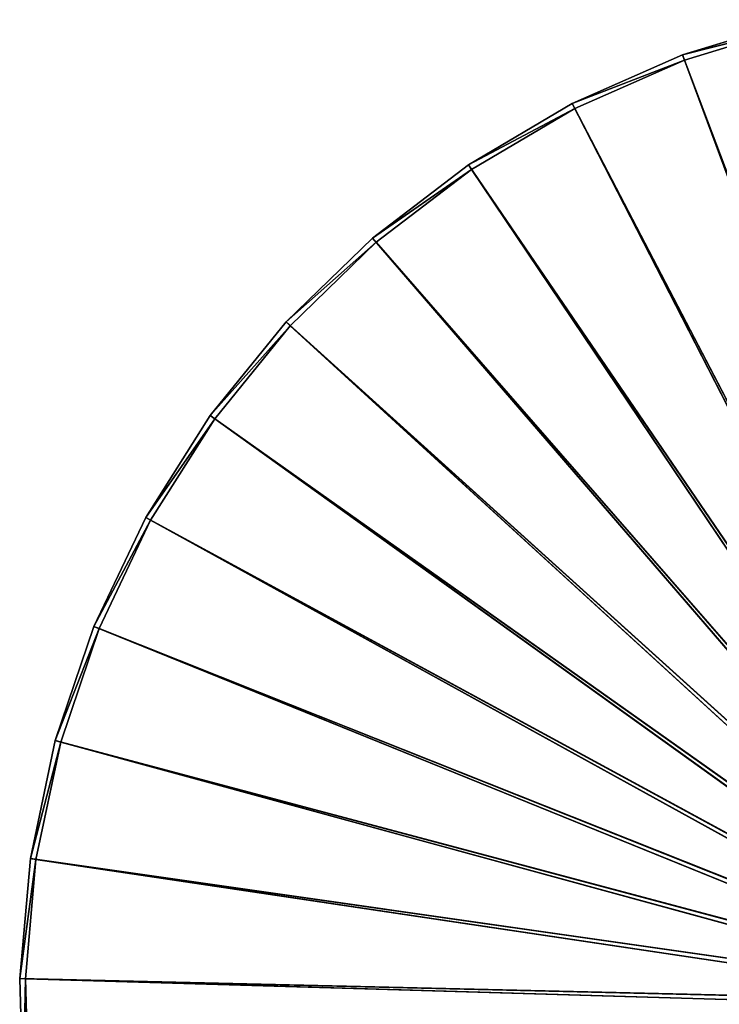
# Model space of a CAD drawing. Extents: x 943 to 1293, y 0 to 375.
# Tile 2 of 256: x 943 to 1063, y 175 to 345. Entities that reach past the tile are written whole.
import ezdxf

# ---------------------------------------------------------------- set-up
doc = ezdxf.new("R2010")
doc.units = 0
doc.header["$LTSCALE"] = 25.4
doc.layers.get('0').update_dxf_attribs({"color": 13, "linetype": 'CONTINUOUS'})

# ---------------------------------------------------------------- blocks, each defined once
blk = doc.blocks.new('ZENITH-M-8001-8002-8003-80')
at = {"color": 18}
for p, q in [((167.59, 239.61, 199.73), (1.67, 2.53, 194.81)), ((167.59, 239.61, 199.73), (1.67, 2.53, 194.81)), ((167.69, 239.61, 198.67), (1.67, 2.53, 194.81)), ((167.69, 239.61, 198.67), (1.67, 2.53, 194.81)), ((168.1, 238.81, 198.73), (2.64, 2.53, 194.84)), ((168.1, 238.81, 198.73), (2.64, 2.53, 194.84)), ((168.01, 238.81, 199.75), (2.64, 2.53, 194.84)), ((168.01, 238.81, 199.75), (2.64, 2.53, 194.84)), ((167.69, 239.61, 198.67), (3.51, 2.53, 174.16)), ((167.69, 239.61, 198.67), (3.51, 2.53, 174.16)), ((167.91, 239.61, 197.63), (3.51, 2.53, 174.16)), ((167.91, 239.61, 197.63), (3.51, 2.53, 174.16)), ((168.31, 238.81, 197.74), (4.47, 2.53, 174.31)), ((168.31, 238.81, 197.74), (4.47, 2.53, 174.31)), ((168.1, 238.81, 198.73), (4.47, 2.53, 174.31)), ((168.1, 238.81, 198.73), (4.47, 2.53, 174.31)), ((167.91, 239.61, 197.63), (7.78, 2.53, 153.87)), ((167.91, 239.61, 197.63), (7.78, 2.53, 153.87)), ((168.25, 239.61, 196.62), (7.78, 2.53, 153.87)), ((168.25, 239.61, 196.62), (7.78, 2.53, 153.87)), ((168.64, 238.81, 196.77), (8.72, 2.53, 154.13)), ((168.64, 238.81, 196.77), (8.72, 2.53, 154.13)), ((168.31, 238.81, 197.74), (8.72, 2.53, 154.13)), ((168.31, 238.81, 197.74), (8.72, 2.53, 154.13)), ((168.25, 239.61, 196.62), (14.42, 2.53, 134.23)), ((168.25, 239.61, 196.62), (14.42, 2.53, 134.23)), ((168.71, 239.61, 195.65), (14.42, 2.53, 134.23)), ((168.71, 239.61, 195.65), (14.42, 2.53, 134.23)), ((169.07, 238.81, 195.86), (15.32, 2.53, 134.6)), ((169.07, 238.81, 195.86), (15.32, 2.53, 134.6)), ((168.64, 238.81, 196.77), (15.32, 2.53, 134.6)), ((168.64, 238.81, 196.77), (15.32, 2.53, 134.6)), ((168.71, 239.61, 195.65), (23.34, 2.53, 115.51)), ((168.71, 239.61, 195.65), (23.34, 2.53, 115.51)), ((169.28, 239.61, 194.75), (23.34, 2.53, 115.51)), ((169.28, 239.61, 194.75), (23.34, 2.53, 115.51)), ((169.62, 238.81, 195), (24.19, 2.53, 115.98)), ((169.62, 238.81, 195), (24.19, 2.53, 115.98)), ((169.07, 238.81, 195.86), (24.19, 2.53, 115.98)), ((169.07, 238.81, 195.86), (24.19, 2.53, 115.98)), ((169.28, 239.61, 194.75), (34.4, 2.53, 97.98)), ((169.28, 239.61, 194.75), (34.4, 2.53, 97.98)), ((169.95, 239.61, 193.93), (34.4, 2.53, 97.98)), ((169.95, 239.61, 193.93), (34.4, 2.53, 97.98)), ((170.26, 238.81, 194.21), (35.2, 2.53, 98.55)), ((170.26, 238.81, 194.21), (35.2, 2.53, 98.55)), ((169.62, 238.81, 195), (35.2, 2.53, 98.55)), ((169.62, 238.81, 195), (35.2, 2.53, 98.55)), ((169.95, 239.61, 193.93), (47.47, 2.53, 81.88)), ((169.95, 239.61, 193.93), (47.47, 2.53, 81.88)), ((170.71, 239.61, 193.18), (47.47, 2.53, 81.88)), ((170.71, 239.61, 193.18), (47.47, 2.53, 81.88)), ((170.99, 238.81, 193.5), (48.19, 2.53, 82.54)), ((170.99, 238.81, 193.5), (48.19, 2.53, 82.54)), ((170.26, 238.81, 194.21), (48.19, 2.53, 82.54)), ((170.26, 238.81, 194.21), (48.19, 2.53, 82.54)), ((170.71, 239.61, 193.18), (62.35, 2.53, 67.44)), ((170.71, 239.61, 193.18), (62.35, 2.53, 67.44)), ((171.56, 239.61, 192.54), (62.35, 2.53, 67.44)), ((171.56, 239.61, 192.54), (62.35, 2.53, 67.44)), ((171.8, 238.81, 192.88), (62.98, 2.53, 68.18)), ((171.8, 238.81, 192.88), (62.98, 2.53, 68.18)), ((170.99, 238.81, 193.5), (62.98, 2.53, 68.18)), ((170.99, 238.81, 193.5), (62.98, 2.53, 68.18)), ((171.56, 239.61, 192.54), (78.83, 2.53, 54.85)), ((171.56, 239.61, 192.54), (78.83, 2.53, 54.85)), ((172.48, 239.61, 191.99), (78.83, 2.53, 54.85)), ((172.48, 239.61, 191.99), (78.83, 2.53, 54.85)), ((172.67, 238.81, 192.36), (79.37, 2.53, 55.66)), ((172.67, 238.81, 192.36), (79.37, 2.53, 55.66)), ((171.8, 238.81, 192.88), (79.37, 2.53, 55.66)), ((171.8, 238.81, 192.88), (79.37, 2.53, 55.66)), ((172.48, 239.61, 191.99), (96.68, 2.53, 44.31)), ((172.48, 239.61, 191.99), (96.68, 2.53, 44.31)), ((173.46, 239.61, 191.56), (96.68, 2.53, 44.31)), ((173.46, 239.61, 191.56), (96.68, 2.53, 44.31)), ((173.6, 238.81, 191.95), (97.13, 2.53, 45.18)), ((173.6, 238.81, 191.95), (97.13, 2.53, 45.18)), ((172.67, 238.81, 192.36), (97.13, 2.53, 45.18)), ((172.67, 238.81, 192.36), (97.13, 2.53, 45.18)), ((173.46, 239.61, 191.56), (115.65, 2.53, 35.95)), ((173.46, 239.61, 191.56), (115.65, 2.53, 35.95)), ((174.48, 239.61, 191.25), (115.65, 2.53, 35.95)), ((174.48, 239.61, 191.25), (115.65, 2.53, 35.95)), ((174.57, 238.81, 191.66), (115.99, 2.53, 36.87)), ((174.57, 238.81, 191.66), (115.99, 2.53, 36.87)), ((173.6, 238.81, 191.95), (115.99, 2.53, 36.87)), ((173.6, 238.81, 191.95), (115.99, 2.53, 36.87)), ((2.28, 2.53, 215.54), (1.67, 2.53, 194.81)), ((1.67, 2.53, 194.81), (2.64, 2.53, 194.84)), ((1.67, 2.53, 194.81), (2.64, 2.53, 194.84)), ((1.67, 2.53, 194.81), (4.47, 2.53, 174.31)), ((1.67, 2.53, 194.81), (4.47, 2.53, 174.31)), ((1.67, 2.53, 194.81), (3.51, 2.53, 174.16)), ((2.28, 2.53, 215.54), (1.67, 2.53, 194.81)), ((1.67, 2.53, 194.81), (3.51, 2.53, 174.16)), ((2.28, 2.53, 215.54), (2.64, 2.53, 194.84)), ((2.28, 2.53, 215.54), (2.64, 2.53, 194.84)), ((2.64, 2.53, 194.84), (3.25, 2.53, 215.45)), ((4.47, 2.53, 174.31), (2.64, 2.53, 194.84)), ((4.47, 2.53, 174.31), (2.64, 2.53, 194.84)), ((2.64, 2.53, 194.84), (3.25, 2.53, 215.45)), ((3.51, 2.53, 174.16), (4.47, 2.53, 174.31)), ((3.51, 2.53, 174.16), (4.47, 2.53, 174.31)), ((3.51, 2.53, 174.16), (8.72, 2.53, 154.13)), ((3.51, 2.53, 174.16), (8.72, 2.53, 154.13)), ((3.51, 2.53, 174.16), (7.78, 2.53, 153.87)), ((3.51, 2.53, 174.16), (7.78, 2.53, 153.87)), ((8.72, 2.53, 154.13), (4.47, 2.53, 174.31)), ((8.72, 2.53, 154.13), (4.47, 2.53, 174.31)), ((7.78, 2.53, 153.87), (8.72, 2.53, 154.13)), ((7.78, 2.53, 153.87), (8.72, 2.53, 154.13)), ((7.78, 2.53, 153.87), (15.32, 2.53, 134.6)), ((7.78, 2.53, 153.87), (15.32, 2.53, 134.6)), ((7.78, 2.53, 153.87), (14.42, 2.53, 134.23)), ((7.78, 2.53, 153.87), (14.42, 2.53, 134.23)), ((15.32, 2.53, 134.6), (8.72, 2.53, 154.13)), ((15.32, 2.53, 134.6), (8.72, 2.53, 154.13)), ((14.42, 2.53, 134.23), (15.32, 2.53, 134.6)), ((14.42, 2.53, 134.23), (15.32, 2.53, 134.6)), ((14.42, 2.53, 134.23), (24.19, 2.53, 115.98)), ((14.42, 2.53, 134.23), (24.19, 2.53, 115.98)), ((14.42, 2.53, 134.23), (23.34, 2.53, 115.51)), ((14.42, 2.53, 134.23), (23.34, 2.53, 115.51)), ((24.19, 2.53, 115.98), (15.32, 2.53, 134.6)), ((24.19, 2.53, 115.98), (15.32, 2.53, 134.6)), ((23.34, 2.53, 115.51), (24.19, 2.53, 115.98)), ((23.34, 2.53, 115.51), (24.19, 2.53, 115.98)), ((23.34, 2.53, 115.51), (35.2, 2.53, 98.55)), ((23.34, 2.53, 115.51), (35.2, 2.53, 98.55)), ((23.34, 2.53, 115.51), (34.4, 2.53, 97.98)), ((23.34, 2.53, 115.51), (34.4, 2.53, 97.98)), ((35.2, 2.53, 98.55), (24.19, 2.53, 115.98)), ((35.2, 2.53, 98.55), (24.19, 2.53, 115.98)), ((34.4, 2.53, 97.98), (35.2, 2.53, 98.55)), ((34.4, 2.53, 97.98), (35.2, 2.53, 98.55)), ((34.4, 2.53, 97.98), (48.19, 2.53, 82.54)), ((34.4, 2.53, 97.98), (48.19, 2.53, 82.54)), ((34.4, 2.53, 97.98), (47.47, 2.53, 81.88)), ((34.4, 2.53, 97.98), (47.47, 2.53, 81.88)), ((48.19, 2.53, 82.54), (35.2, 2.53, 98.55)), ((48.19, 2.53, 82.54), (35.2, 2.53, 98.55)), ((47.47, 2.53, 81.88), (48.19, 2.53, 82.54)), ((47.47, 2.53, 81.88), (48.19, 2.53, 82.54)), ((47.47, 2.53, 81.88), (62.98, 2.53, 68.18)), ((47.47, 2.53, 81.88), (62.98, 2.53, 68.18)), ((47.47, 2.53, 81.88), (62.35, 2.53, 67.44)), ((47.47, 2.53, 81.88), (62.35, 2.53, 67.44)), ((62.98, 2.53, 68.18), (48.19, 2.53, 82.54)), ((62.98, 2.53, 68.18), (48.19, 2.53, 82.54)), ((62.35, 2.53, 67.44), (62.98, 2.53, 68.18)), ((62.35, 2.53, 67.44), (62.98, 2.53, 68.18)), ((62.35, 2.53, 67.44), (79.37, 2.53, 55.66)), ((62.35, 2.53, 67.44), (79.37, 2.53, 55.66)), ((62.35, 2.53, 67.44), (78.83, 2.53, 54.85)), ((62.35, 2.53, 67.44), (78.83, 2.53, 54.85)), ((79.37, 2.53, 55.66), (62.98, 2.53, 68.18)), ((79.37, 2.53, 55.66), (62.98, 2.53, 68.18)), ((78.83, 2.53, 54.85), (79.37, 2.53, 55.66)), ((78.83, 2.53, 54.85), (79.37, 2.53, 55.66)), ((78.83, 2.53, 54.85), (97.13, 2.53, 45.18)), ((78.83, 2.53, 54.85), (97.13, 2.53, 45.18)), ((78.83, 2.53, 54.85), (96.68, 2.53, 44.31)), ((78.83, 2.53, 54.85), (96.68, 2.53, 44.31)), ((97.13, 2.53, 45.18), (79.37, 2.53, 55.66)), ((97.13, 2.53, 45.18), (79.37, 2.53, 55.66)), ((96.68, 2.53, 44.31), (97.13, 2.53, 45.18)), ((96.68, 2.53, 44.31), (97.13, 2.53, 45.18)), ((96.68, 2.53, 44.31), (115.99, 2.53, 36.87)), ((96.68, 2.53, 44.31), (115.99, 2.53, 36.87)), ((96.68, 2.53, 44.31), (115.65, 2.53, 35.95)), ((96.68, 2.53, 44.31), (115.65, 2.53, 35.95)), ((115.99, 2.53, 36.87), (97.13, 2.53, 45.18)), ((115.99, 2.53, 36.87), (97.13, 2.53, 45.18)), ((115.65, 2.53, 35.95), (115.99, 2.53, 36.87)), ((115.65, 2.53, 35.95), (115.99, 2.53, 36.87)), ((115.65, 2.53, 35.95), (135.71, 2.53, 30.85)), ((115.65, 2.53, 35.95), (135.71, 2.53, 30.85)), ((115.65, 2.53, 35.95), (135.49, 2.53, 29.9)), ((115.65, 2.53, 35.95), (135.49, 2.53, 29.9)), ((135.71, 2.53, 30.85), (115.99, 2.53, 36.87)), ((135.71, 2.53, 30.85), (115.99, 2.53, 36.87))]:
    blk.add_line(p, q, dxfattribs=at)
mesh = blk.add_polyface(dxfattribs=at)
corners = [(167.59, 239.61, 199.73), (1.67, 2.53, 194.81), (2.28, 2.53, 215.54)]
mesh.append_faces([[corners[k] for k in face] for face in [(0, 1, 2)]], dxfattribs={"color": 18})
mesh = blk.add_polyface(dxfattribs=at)
corners = [(167.69, 239.61, 198.67), (1.67, 2.53, 194.81), (167.59, 239.61, 199.73)]
mesh.append_faces([[corners[k] for k in face] for face in [(0, 1, 2)]], dxfattribs={"color": 18})
mesh = blk.add_polyface(dxfattribs=at)
corners = [(167.69, 239.61, 198.67), (3.51, 2.53, 174.16), (1.67, 2.53, 194.81)]
mesh.append_faces([[corners[k] for k in face] for face in [(0, 1, 2)]], dxfattribs={"color": 18})
mesh = blk.add_polyface(dxfattribs=at)
corners = [(168.1, 238.81, 198.73), (2.64, 2.53, 194.84), (4.47, 2.53, 174.31)]
mesh.append_faces([[corners[k] for k in face] for face in [(0, 1, 2)]], dxfattribs={"color": 18})
mesh = blk.add_polyface(dxfattribs=at)
corners = [(168.01, 238.81, 199.75), (2.64, 2.53, 194.84), (168.1, 238.81, 198.73)]
mesh.append_faces([[corners[k] for k in face] for face in [(0, 1, 2)]], dxfattribs={"color": 18})
mesh = blk.add_polyface(dxfattribs=at)
corners = [(168.01, 238.81, 199.75), (3.25, 2.53, 215.45), (2.64, 2.53, 194.84)]
mesh.append_faces([[corners[k] for k in face] for face in [(0, 1, 2)]], dxfattribs={"color": 18})
mesh = blk.add_polyface(dxfattribs=at)
corners = [(167.91, 239.61, 197.63), (3.51, 2.53, 174.16), (167.69, 239.61, 198.67)]
mesh.append_faces([[corners[k] for k in face] for face in [(0, 1, 2)]], dxfattribs={"color": 18})
mesh = blk.add_polyface(dxfattribs=at)
corners = [(167.91, 239.61, 197.63), (7.78, 2.53, 153.87), (3.51, 2.53, 174.16)]
mesh.append_faces([[corners[k] for k in face] for face in [(0, 1, 2)]], dxfattribs={"color": 18})
mesh = blk.add_polyface(dxfattribs=at)
corners = [(168.31, 238.81, 197.74), (4.47, 2.53, 174.31), (8.72, 2.53, 154.13)]
mesh.append_faces([[corners[k] for k in face] for face in [(0, 1, 2)]], dxfattribs={"color": 18})
mesh = blk.add_polyface(dxfattribs=at)
corners = [(168.1, 238.81, 198.73), (4.47, 2.53, 174.31), (168.31, 238.81, 197.74)]
mesh.append_faces([[corners[k] for k in face] for face in [(0, 1, 2)]], dxfattribs={"color": 18})
mesh = blk.add_polyface(dxfattribs=at)
corners = [(168.25, 239.61, 196.62), (7.78, 2.53, 153.87), (167.91, 239.61, 197.63)]
mesh.append_faces([[corners[k] for k in face] for face in [(0, 1, 2)]], dxfattribs={"color": 18})
mesh = blk.add_polyface(dxfattribs=at)
corners = [(168.25, 239.61, 196.62), (14.42, 2.53, 134.23), (7.78, 2.53, 153.87)]
mesh.append_faces([[corners[k] for k in face] for face in [(0, 1, 2)]], dxfattribs={"color": 18})
mesh = blk.add_polyface(dxfattribs=at)
corners = [(168.64, 238.81, 196.77), (8.72, 2.53, 154.13), (15.32, 2.53, 134.6)]
mesh.append_faces([[corners[k] for k in face] for face in [(0, 1, 2)]], dxfattribs={"color": 18})
mesh = blk.add_polyface(dxfattribs=at)
corners = [(168.31, 238.81, 197.74), (8.72, 2.53, 154.13), (168.64, 238.81, 196.77)]
mesh.append_faces([[corners[k] for k in face] for face in [(0, 1, 2)]], dxfattribs={"color": 18})
mesh = blk.add_polyface(dxfattribs=at)
corners = [(168.71, 239.61, 195.65), (14.42, 2.53, 134.23), (168.25, 239.61, 196.62)]
mesh.append_faces([[corners[k] for k in face] for face in [(0, 1, 2)]], dxfattribs={"color": 18})
mesh = blk.add_polyface(dxfattribs=at)
corners = [(168.71, 239.61, 195.65), (23.34, 2.53, 115.51), (14.42, 2.53, 134.23)]
mesh.append_faces([[corners[k] for k in face] for face in [(0, 1, 2)]], dxfattribs={"color": 18})
mesh = blk.add_polyface(dxfattribs=at)
corners = [(169.07, 238.81, 195.86), (15.32, 2.53, 134.6), (24.19, 2.53, 115.98)]
mesh.append_faces([[corners[k] for k in face] for face in [(0, 1, 2)]], dxfattribs={"color": 18})
mesh = blk.add_polyface(dxfattribs=at)
corners = [(168.64, 238.81, 196.77), (15.32, 2.53, 134.6), (169.07, 238.81, 195.86)]
mesh.append_faces([[corners[k] for k in face] for face in [(0, 1, 2)]], dxfattribs={"color": 18})
mesh = blk.add_polyface(dxfattribs=at)
corners = [(169.28, 239.61, 194.75), (23.34, 2.53, 115.51), (168.71, 239.61, 195.65)]
mesh.append_faces([[corners[k] for k in face] for face in [(0, 1, 2)]], dxfattribs={"color": 18})
mesh = blk.add_polyface(dxfattribs=at)
corners = [(169.28, 239.61, 194.75), (34.4, 2.53, 97.98), (23.34, 2.53, 115.51)]
mesh.append_faces([[corners[k] for k in face] for face in [(0, 1, 2)]], dxfattribs={"color": 18})
mesh = blk.add_polyface(dxfattribs=at)
corners = [(169.62, 238.81, 195), (24.19, 2.53, 115.98), (35.2, 2.53, 98.55)]
mesh.append_faces([[corners[k] for k in face] for face in [(0, 1, 2)]], dxfattribs={"color": 18})
mesh = blk.add_polyface(dxfattribs=at)
corners = [(169.07, 238.81, 195.86), (24.19, 2.53, 115.98), (169.62, 238.81, 195)]
mesh.append_faces([[corners[k] for k in face] for face in [(0, 1, 2)]], dxfattribs={"color": 18})
mesh = blk.add_polyface(dxfattribs=at)
corners = [(169.95, 239.61, 193.93), (34.4, 2.53, 97.98), (169.28, 239.61, 194.75)]
mesh.append_faces([[corners[k] for k in face] for face in [(0, 1, 2)]], dxfattribs={"color": 18})
mesh = blk.add_polyface(dxfattribs=at)
corners = [(169.95, 239.61, 193.93), (47.47, 2.53, 81.88), (34.4, 2.53, 97.98)]
mesh.append_faces([[corners[k] for k in face] for face in [(0, 1, 2)]], dxfattribs={"color": 18})
mesh = blk.add_polyface(dxfattribs=at)
corners = [(170.26, 238.81, 194.21), (35.2, 2.53, 98.55), (48.19, 2.53, 82.54)]
mesh.append_faces([[corners[k] for k in face] for face in [(0, 1, 2)]], dxfattribs={"color": 18})
mesh = blk.add_polyface(dxfattribs=at)
corners = [(169.62, 238.81, 195), (35.2, 2.53, 98.55), (170.26, 238.81, 194.21)]
mesh.append_faces([[corners[k] for k in face] for face in [(0, 1, 2)]], dxfattribs={"color": 18})
mesh = blk.add_polyface(dxfattribs=at)
corners = [(170.71, 239.61, 193.18), (47.47, 2.53, 81.88), (169.95, 239.61, 193.93)]
mesh.append_faces([[corners[k] for k in face] for face in [(0, 1, 2)]], dxfattribs={"color": 18})
mesh = blk.add_polyface(dxfattribs=at)
corners = [(170.71, 239.61, 193.18), (62.35, 2.53, 67.44), (47.47, 2.53, 81.88)]
mesh.append_faces([[corners[k] for k in face] for face in [(0, 1, 2)]], dxfattribs={"color": 18})
mesh = blk.add_polyface(dxfattribs=at)
corners = [(170.99, 238.81, 193.5), (48.19, 2.53, 82.54), (62.98, 2.53, 68.18)]
mesh.append_faces([[corners[k] for k in face] for face in [(0, 1, 2)]], dxfattribs={"color": 18})
mesh = blk.add_polyface(dxfattribs=at)
corners = [(170.99, 238.81, 193.5), (170.26, 238.81, 194.21), (48.19, 2.53, 82.54)]
mesh.append_faces([[corners[k] for k in face] for face in [(0, 1, 2)]], dxfattribs={"color": 18})
mesh = blk.add_polyface(dxfattribs=at)
corners = [(171.56, 239.61, 192.54), (62.35, 2.53, 67.44), (170.71, 239.61, 193.18)]
mesh.append_faces([[corners[k] for k in face] for face in [(0, 1, 2)]], dxfattribs={"color": 18})
mesh = blk.add_polyface(dxfattribs=at)
corners = [(171.56, 239.61, 192.54), (78.83, 2.53, 54.85), (62.35, 2.53, 67.44)]
mesh.append_faces([[corners[k] for k in face] for face in [(0, 1, 2)]], dxfattribs={"color": 18})
mesh = blk.add_polyface(dxfattribs=at)
corners = [(171.8, 238.81, 192.88), (62.98, 2.53, 68.18), (79.37, 2.53, 55.66)]
mesh.append_faces([[corners[k] for k in face] for face in [(0, 1, 2)]], dxfattribs={"color": 18})
mesh = blk.add_polyface(dxfattribs=at)
corners = [(171.8, 238.81, 192.88), (170.99, 238.81, 193.5), (62.98, 2.53, 68.18)]
mesh.append_faces([[corners[k] for k in face] for face in [(0, 1, 2)]], dxfattribs={"color": 18})
mesh = blk.add_polyface(dxfattribs=at)
corners = [(172.48, 239.61, 191.99), (78.83, 2.53, 54.85), (171.56, 239.61, 192.54)]
mesh.append_faces([[corners[k] for k in face] for face in [(0, 1, 2)]], dxfattribs={"color": 18})
mesh = blk.add_polyface(dxfattribs=at)
corners = [(172.48, 239.61, 191.99), (96.68, 2.53, 44.31), (78.83, 2.53, 54.85)]
mesh.append_faces([[corners[k] for k in face] for face in [(0, 1, 2)]], dxfattribs={"color": 18})
mesh = blk.add_polyface(dxfattribs=at)
corners = [(172.67, 238.81, 192.36), (79.37, 2.53, 55.66), (97.13, 2.53, 45.18)]
mesh.append_faces([[corners[k] for k in face] for face in [(0, 1, 2)]], dxfattribs={"color": 18})
mesh = blk.add_polyface(dxfattribs=at)
corners = [(172.67, 238.81, 192.36), (171.8, 238.81, 192.88), (79.37, 2.53, 55.66)]
mesh.append_faces([[corners[k] for k in face] for face in [(0, 1, 2)]], dxfattribs={"color": 18})
mesh = blk.add_polyface(dxfattribs=at)
corners = [(173.46, 239.61, 191.56), (96.68, 2.53, 44.31), (172.48, 239.61, 191.99)]
mesh.append_faces([[corners[k] for k in face] for face in [(0, 1, 2)]], dxfattribs={"color": 18})
mesh = blk.add_polyface(dxfattribs=at)
corners = [(173.46, 239.61, 191.56), (115.65, 2.53, 35.95), (96.68, 2.53, 44.31)]
mesh.append_faces([[corners[k] for k in face] for face in [(0, 1, 2)]], dxfattribs={"color": 18})
mesh = blk.add_polyface(dxfattribs=at)
corners = [(173.6, 238.81, 191.95), (97.13, 2.53, 45.18), (115.99, 2.53, 36.87)]
mesh.append_faces([[corners[k] for k in face] for face in [(0, 1, 2)]], dxfattribs={"color": 18})
mesh = blk.add_polyface(dxfattribs=at)
corners = [(173.6, 238.81, 191.95), (172.67, 238.81, 192.36), (97.13, 2.53, 45.18)]
mesh.append_faces([[corners[k] for k in face] for face in [(0, 1, 2)]], dxfattribs={"color": 18})
mesh = blk.add_polyface(dxfattribs=at)
corners = [(174.48, 239.61, 191.25), (115.65, 2.53, 35.95), (173.46, 239.61, 191.56)]
mesh.append_faces([[corners[k] for k in face] for face in [(0, 1, 2)]], dxfattribs={"color": 18})
mesh = blk.add_polyface(dxfattribs=at)
corners = [(174.48, 239.61, 191.25), (135.49, 2.53, 29.9), (115.65, 2.53, 35.95)]
mesh.append_faces([[corners[k] for k in face] for face in [(0, 1, 2)]], dxfattribs={"color": 18})
mesh = blk.add_polyface(dxfattribs=at)
corners = [(174.57, 238.81, 191.66), (115.99, 2.53, 36.87), (135.71, 2.53, 30.85)]
mesh.append_faces([[corners[k] for k in face] for face in [(0, 1, 2)]], dxfattribs={"color": 18})
mesh = blk.add_polyface(dxfattribs=at)
corners = [(174.57, 238.81, 191.66), (173.6, 238.81, 191.95), (115.99, 2.53, 36.87)]
mesh.append_faces([[corners[k] for k in face] for face in [(0, 1, 2)]], dxfattribs={"color": 18})
mesh = blk.add_polyface(dxfattribs=at)
corners = [(2.28, 2.53, 215.54), (1.67, 2.53, 194.81), (2.64, 2.53, 194.84)]
mesh.append_faces([[corners[k] for k in face] for face in [(0, 1, 2)]], dxfattribs={"color": 18})
mesh = blk.add_polyface(dxfattribs=at)
corners = [(2.64, 2.53, 194.84), (1.67, 2.53, 194.81), (4.47, 2.53, 174.31)]
mesh.append_faces([[corners[k] for k in face] for face in [(0, 1, 2)]], dxfattribs={"color": 18})
mesh = blk.add_polyface(dxfattribs=at)
corners = [(1.67, 2.53, 194.81), (3.51, 2.53, 174.16), (4.47, 2.53, 174.31)]
mesh.append_faces([[corners[k] for k in face] for face in [(0, 1, 2)]], dxfattribs={"color": 18})
mesh = blk.add_polyface(dxfattribs=at)
corners = [(2.28, 2.53, 215.54), (2.64, 2.53, 194.84), (3.25, 2.53, 215.45)]
mesh.append_faces([[corners[k] for k in face] for face in [(0, 1, 2)]], dxfattribs={"color": 18})
mesh = blk.add_polyface(dxfattribs=at)
corners = [(4.47, 2.53, 174.31), (3.51, 2.53, 174.16), (8.72, 2.53, 154.13)]
mesh.append_faces([[corners[k] for k in face] for face in [(0, 1, 2)]], dxfattribs={"color": 18})
mesh = blk.add_polyface(dxfattribs=at)
corners = [(3.51, 2.53, 174.16), (7.78, 2.53, 153.87), (8.72, 2.53, 154.13)]
mesh.append_faces([[corners[k] for k in face] for face in [(0, 1, 2)]], dxfattribs={"color": 18})
mesh = blk.add_polyface(dxfattribs=at)
corners = [(8.72, 2.53, 154.13), (7.78, 2.53, 153.87), (15.32, 2.53, 134.6)]
mesh.append_faces([[corners[k] for k in face] for face in [(0, 1, 2)]], dxfattribs={"color": 18})
mesh = blk.add_polyface(dxfattribs=at)
corners = [(7.78, 2.53, 153.87), (14.42, 2.53, 134.23), (15.32, 2.53, 134.6)]
mesh.append_faces([[corners[k] for k in face] for face in [(0, 1, 2)]], dxfattribs={"color": 18})
mesh = blk.add_polyface(dxfattribs=at)
corners = [(15.32, 2.53, 134.6), (14.42, 2.53, 134.23), (24.19, 2.53, 115.98)]
mesh.append_faces([[corners[k] for k in face] for face in [(0, 1, 2)]], dxfattribs={"color": 18})
mesh = blk.add_polyface(dxfattribs=at)
corners = [(14.42, 2.53, 134.23), (23.34, 2.53, 115.51), (24.19, 2.53, 115.98)]
mesh.append_faces([[corners[k] for k in face] for face in [(0, 1, 2)]], dxfattribs={"color": 18})
mesh = blk.add_polyface(dxfattribs=at)
corners = [(24.19, 2.53, 115.98), (23.34, 2.53, 115.51), (35.2, 2.53, 98.55)]
mesh.append_faces([[corners[k] for k in face] for face in [(0, 1, 2)]], dxfattribs={"color": 18})
mesh = blk.add_polyface(dxfattribs=at)
corners = [(23.34, 2.53, 115.51), (34.4, 2.53, 97.98), (35.2, 2.53, 98.55)]
mesh.append_faces([[corners[k] for k in face] for face in [(0, 1, 2)]], dxfattribs={"color": 18})
mesh = blk.add_polyface(dxfattribs=at)
corners = [(35.2, 2.53, 98.55), (34.4, 2.53, 97.98), (48.19, 2.53, 82.54)]
mesh.append_faces([[corners[k] for k in face] for face in [(0, 1, 2)]], dxfattribs={"color": 18})
mesh = blk.add_polyface(dxfattribs=at)
corners = [(34.4, 2.53, 97.98), (47.47, 2.53, 81.88), (48.19, 2.53, 82.54)]
mesh.append_faces([[corners[k] for k in face] for face in [(0, 1, 2)]], dxfattribs={"color": 18})
mesh = blk.add_polyface(dxfattribs=at)
corners = [(48.19, 2.53, 82.54), (47.47, 2.53, 81.88), (62.98, 2.53, 68.18)]
mesh.append_faces([[corners[k] for k in face] for face in [(0, 1, 2)]], dxfattribs={"color": 18})
mesh = blk.add_polyface(dxfattribs=at)
corners = [(47.47, 2.53, 81.88), (62.35, 2.53, 67.44), (62.98, 2.53, 68.18)]
mesh.append_faces([[corners[k] for k in face] for face in [(0, 1, 2)]], dxfattribs={"color": 18})
mesh = blk.add_polyface(dxfattribs=at)
corners = [(62.98, 2.53, 68.18), (62.35, 2.53, 67.44), (79.37, 2.53, 55.66)]
mesh.append_faces([[corners[k] for k in face] for face in [(0, 1, 2)]], dxfattribs={"color": 18})
mesh = blk.add_polyface(dxfattribs=at)
corners = [(62.35, 2.53, 67.44), (78.83, 2.53, 54.85), (79.37, 2.53, 55.66)]
mesh.append_faces([[corners[k] for k in face] for face in [(0, 1, 2)]], dxfattribs={"color": 18})
mesh = blk.add_polyface(dxfattribs=at)
corners = [(79.37, 2.53, 55.66), (78.83, 2.53, 54.85), (97.13, 2.53, 45.18)]
mesh.append_faces([[corners[k] for k in face] for face in [(0, 1, 2)]], dxfattribs={"color": 18})
mesh = blk.add_polyface(dxfattribs=at)
corners = [(78.83, 2.53, 54.85), (96.68, 2.53, 44.31), (97.13, 2.53, 45.18)]
mesh.append_faces([[corners[k] for k in face] for face in [(0, 1, 2)]], dxfattribs={"color": 18})
mesh = blk.add_polyface(dxfattribs=at)
corners = [(97.13, 2.53, 45.18), (96.68, 2.53, 44.31), (115.99, 2.53, 36.87)]
mesh.append_faces([[corners[k] for k in face] for face in [(0, 1, 2)]], dxfattribs={"color": 18})
mesh = blk.add_polyface(dxfattribs=at)
corners = [(96.68, 2.53, 44.31), (115.65, 2.53, 35.95), (115.99, 2.53, 36.87)]
mesh.append_faces([[corners[k] for k in face] for face in [(0, 1, 2)]], dxfattribs={"color": 18})
mesh = blk.add_polyface(dxfattribs=at)
corners = [(115.99, 2.53, 36.87), (115.65, 2.53, 35.95), (135.71, 2.53, 30.85)]
mesh.append_faces([[corners[k] for k in face] for face in [(0, 1, 2)]], dxfattribs={"color": 18})
mesh = blk.add_polyface(dxfattribs=at)
corners = [(115.65, 2.53, 35.95), (135.49, 2.53, 29.9), (135.71, 2.53, 30.85)]
mesh.append_faces([[corners[k] for k in face] for face in [(0, 1, 2)]], dxfattribs={"color": 18})

msp = doc.modelspace()

# ---------------------------------------------------------------- block references
at = {"color": 0, "extrusion": (0, -1, -3.33067e-16)}
msp.add_blockref('ZENITH-M-8001-8002-8003-80', (941.32, 1514.94, -374.69), dxfattribs=at)

doc.saveas('drawing.dxf')
